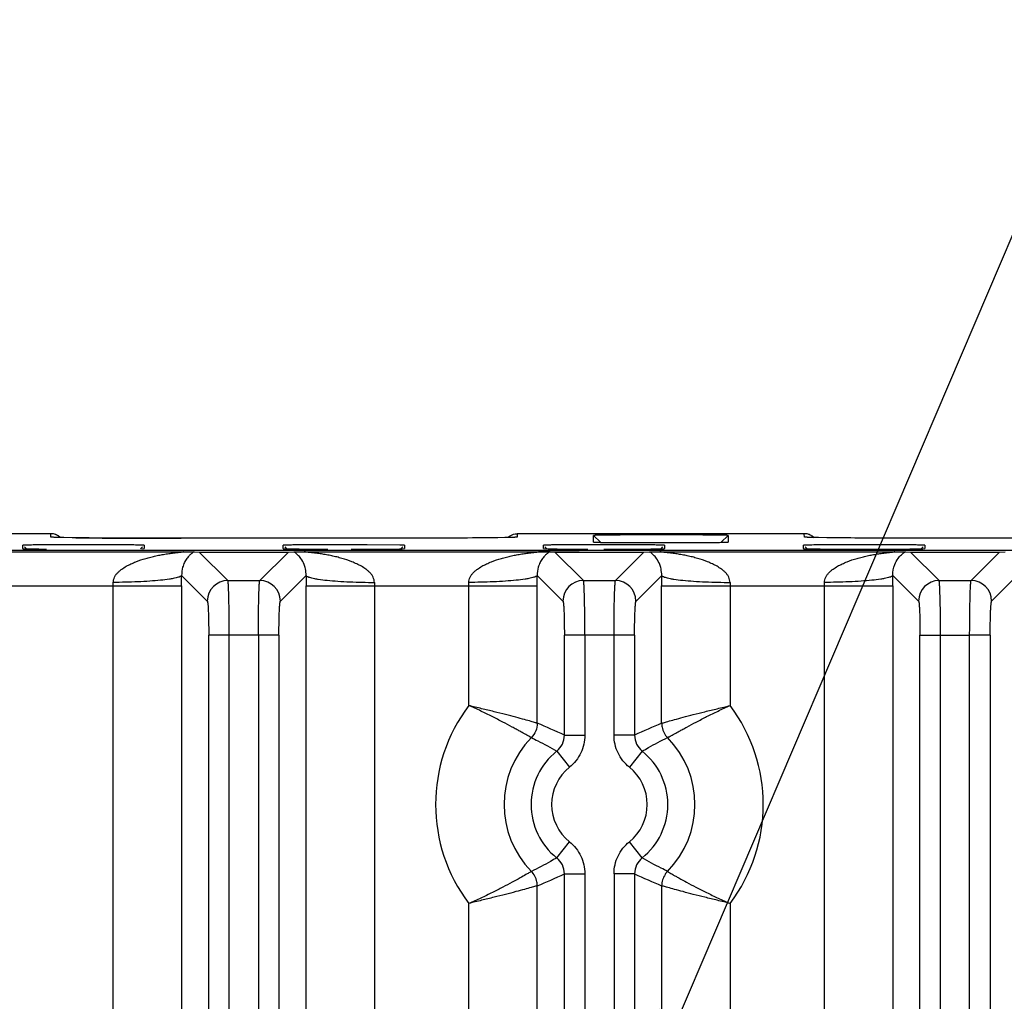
# Model space of a CAD drawing. Header units: inches. Extents: x 0 to 34, y 0 to 22.
# Tile 29 of 57: x 15.9 to 17.3, y 12.1 to 13.5. Entities that reach past the tile are written whole.
import ezdxf

# ---------------------------------------------------------------- set-up
doc = ezdxf.new("R2010")
doc.units = ezdxf.units.IN
doc.header["$LTSCALE"] = 1.87
doc.header["$MEASUREMENT"] = 0
doc.layers.get('0').update_dxf_attribs({"linetype": 'CONTINUOUS'})
doc.layers.add('DETAIL', color=7, linetype='CONTINUOUS')
doc.styles.get("Standard").update_dxf_attribs({"font": 'txt', "width": 0.8})
doc.dimstyles.get("Standard").update_dxf_attribs({"dimtxt": 0.125, "dimasz": 0.18, "dimexe": 0.125, "dimexo": 0.0625, "dimgap": 0.09, "dimtad": 0, "dimtih": 1, "dimtoh": 1, "dimdec": 3, "dimzin": 4, "dimdsep": 46, "dimtxsty": 'STANDARD', "dimblk": '_FILLED', "dimblk1": '_FILLED', "dimblk2": '_FILLED', "dimcen": 0.09, "dimadec": 0, "dimazin": 0, "dimtol": 1, "dimtp": 0.01, "dimtm": 0.01, "dimtfac": 1, "dimtdec": 3, "dimtofl": 0, "dimtmove": 0, "dimatfit": 3, "dimldrblk": '_FILLED', "dimfxl": 1, "dimtolj": 1, "dimtzin": 4, "dimarcsym": 0})

# ---------------------------------------------------------------- blocks, each defined once
blk = doc.blocks.new('_FILLED')
at = {"color": 0, "linetype": 'BYBLOCK'}
blk.add_solid([(0, 0), (-1, 0.1736), (-1, -0.1736)], dxfattribs=at)

msp = doc.modelspace()

# ---------------------------------------------------------------- linework, layer by layer
at = {"color": 7, "linetype": 'CONTINUOUS'}
for p, q in [((15.9199, 12.793), (15.5008, 12.793)), ((15.92, 12.788), (15.9199, 12.793)), ((15.9233, 12.7877), (15.92, 12.788)), ((15.9243, 12.7876), (15.92, 12.788)), ((15.9235, 12.7877), (15.9233, 12.7877)), ((15.9239, 12.7877), (15.9235, 12.7877)), ((15.9318, 12.7874), (15.9243, 12.7876)), ((15.9325, 12.7874), (15.9294, 12.7875)), ((15.9563, 12.787), (15.9318, 12.7874)), ((15.939, 12.7872), (15.9325, 12.7874)), ((15.9508, 12.7871), (15.939, 12.7872)), ((15.9756, 12.7868), (15.9508, 12.7871)), ((16.0253, 12.7865), (15.9756, 12.7868)), ((16.4242, 12.7863), (16.0253, 12.7865)), ((16.431, 12.7863), (16.4108, 12.7863)), ((16.5072, 12.7865), (16.4242, 12.7863)), ((16.5518, 12.7869), (16.5072, 12.7865)), ((16.5724, 12.7871), (16.5518, 12.7869)), ((16.589, 12.7874), (16.5645, 12.787)), ((16.5829, 12.7873), (16.5724, 12.7871)), ((16.5886, 12.7874), (16.5829, 12.7873)), ((16.5922, 12.7875), (16.5886, 12.7874)), ((16.5943, 12.7875), (16.5922, 12.7875)), ((16.5955, 12.7876), (16.5943, 12.7875)), ((16.5964, 12.7876), (16.596, 12.7876)), ((16.5977, 12.7927), (16.6009, 12.793)), ((16.6008, 12.788), (16.5977, 12.7877)), ((16.6008, 12.793), (16.6008, 12.788)), ((17.0199, 12.793), (16.6008, 12.793)), ((16.712, 12.7808), (16.712, 12.7904)), ((16.7222, 12.7804), (16.712, 12.7904)), ((16.712, 12.7808), (16.712, 12.7808)), ((16.8986, 12.7804), (16.9088, 12.7904)), ((16.9027, 12.7805), (16.9088, 12.7808)), ((16.9088, 12.7904), (16.9088, 12.7808)), ((16.9088, 12.7808), (16.9088, 12.7808)), ((17.02, 12.788), (17.0199, 12.793)), ((17.0233, 12.7877), (17.02, 12.788)), ((17.0243, 12.7876), (17.0204, 12.7879)), ((17.0235, 12.7877), (17.0233, 12.7877)), ((17.0318, 12.7874), (17.0243, 12.7876)), ((17.0294, 12.7875), (17.0269, 12.7875)), ((17.0337, 12.7874), (17.0294, 12.7875)), ((17.0563, 12.787), (17.0318, 12.7874)), ((17.0405, 12.7872), (17.0337, 12.7874)), ((17.0527, 12.787), (17.0405, 12.7872)), ((17.0782, 12.7868), (17.0527, 12.787)), ((17.1325, 12.7865), (17.0782, 12.7868)), ((17.5242, 12.7863), (17.1325, 12.7865)), ((17.21, 12.7863), (17.1702, 12.7863)), ((24.5828, 12.7684), (8.8888, 12.7684)), ((15.252, 12.7667), (16.1128, 12.7667)), ((15.8789, 12.7712), (15.8789, 12.7761)), ((15.8789, 12.7712), (15.8789, 12.7712)), ((15.8813, 12.7737), (15.8841, 12.7709)), ((16.0507, 12.7709), (16.0535, 12.7737)), ((16.0528, 12.771), (16.056, 12.7712)), ((16.056, 12.7761), (16.056, 12.7712)), ((16.056, 12.7712), (16.056, 12.7712)), ((16.1128, 12.7667), (16.1284, 12.7665)), ((16.1298, 12.7664), (16.1366, 12.7662)), ((16.1782, 12.7246), (16.1366, 12.7662)), ((16.1366, 12.7662), (16.2666, 12.7662)), ((16.2666, 12.7662), (16.225, 12.7246)), ((16.2589, 12.7712), (16.2589, 12.7761)), ((16.2589, 12.7712), (16.2589, 12.7712)), ((16.2613, 12.7737), (16.2641, 12.7709)), ((16.2666, 12.7662), (16.2748, 12.7665)), ((16.2748, 12.7665), (16.2904, 12.7667)), ((16.2904, 12.7667), (16.632, 12.7667)), ((16.4292, 12.7764), (16.3816, 12.7768)), ((16.401, 12.7706), (16.4291, 12.7709)), ((16.4291, 12.7709), (16.4328, 12.771)), ((16.436, 12.7761), (16.4292, 12.7764)), ((16.4307, 12.7709), (16.4335, 12.7737)), ((16.4328, 12.771), (16.436, 12.7712)), ((16.436, 12.7761), (16.436, 12.7712)), ((16.436, 12.7712), (16.436, 12.7712)), ((16.691, 12.7681), (16.632, 12.7681)), ((16.632, 12.7667), (16.6477, 12.7665)), ((16.6389, 12.7712), (16.6389, 12.7761)), ((16.6389, 12.7712), (16.6389, 12.7712)), ((16.6389, 12.7712), (16.6457, 12.7709)), ((16.6413, 12.7737), (16.6441, 12.7709)), ((16.649, 12.7664), (16.6558, 12.7662)), ((16.6739, 12.7767), (16.6509, 12.7765)), ((16.6975, 12.7246), (16.6558, 12.7662)), ((16.6558, 12.7662), (16.7858, 12.7662)), ((16.692, 12.7684), (16.6908, 12.7681)), ((16.7976, 12.7765), (16.7278, 12.7768)), ((16.7858, 12.7662), (16.7442, 12.7246)), ((16.7858, 12.7662), (16.794, 12.7665)), ((16.794, 12.7665), (16.8097, 12.7667)), ((16.8097, 12.7667), (17.1512, 12.7667)), ((16.8107, 12.7709), (16.8135, 12.7737)), ((16.8128, 12.771), (16.8151, 12.7711)), ((16.8151, 12.7711), (16.816, 12.7712)), ((16.816, 12.7761), (16.816, 12.7712)), ((16.816, 12.7712), (16.816, 12.7712)), ((17.0189, 12.7712), (17.0189, 12.7761)), ((17.0189, 12.7712), (17.0189, 12.7712)), ((17.0213, 12.7737), (17.0241, 12.7709)), ((17.1512, 12.7667), (17.1669, 12.7665)), ((17.1682, 12.7664), (17.1751, 12.7662)), ((17.2167, 12.7246), (17.1751, 12.7662)), ((17.1751, 12.7662), (17.3051, 12.7662)), ((17.1907, 12.7709), (17.1935, 12.7737)), ((17.1928, 12.771), (17.196, 12.7712)), ((17.196, 12.7761), (17.196, 12.7712)), ((17.196, 12.7712), (17.196, 12.7712)), ((17.3051, 12.7662), (17.2634, 12.7246)), ((17.3051, 12.7662), (17.3132, 12.7665)), ((16.1108, 12.7321), (16.1483, 12.6946)), ((16.1782, 12.7246), (16.225, 12.7246)), ((16.2549, 12.6946), (16.2924, 12.7321)), ((16.63, 12.7321), (16.6675, 12.6946)), ((16.6975, 12.7246), (16.7442, 12.7246)), ((16.7742, 12.6946), (16.8117, 12.7321)), ((17.1492, 12.7321), (17.1867, 12.6946)), ((17.2167, 12.7246), (17.2634, 12.7246)), ((17.2934, 12.6946), (17.3309, 12.7321)), ((15.2539, 12.7167), (16.1108, 12.7167)), ((16.0109, 11.9305), (16.0109, 12.7167)), ((16.1108, 12.7167), (16.1108, 12.0301)), ((16.2924, 12.0301), (16.2924, 12.7167)), ((16.2924, 12.7167), (16.63, 12.7167)), ((16.3923, 12.7167), (16.3923, 11.9305)), ((16.5301, 12.5421), (16.5301, 12.7167)), ((16.63, 12.5164), (16.63, 12.7167)), ((16.8116, 12.5163), (16.8116, 12.7167)), ((16.8116, 12.7167), (17.1493, 12.7167)), ((16.9115, 12.7167), (16.9115, 12.5421)), ((17.0494, 11.9305), (17.0494, 12.7167)), ((17.1493, 12.7167), (17.1493, 12.0301)), ((16.1503, 9.4728), (16.1503, 12.6447)), ((16.2229, 12.6447), (16.1503, 12.6447)), ((16.1803, 9.4728), (16.1803, 12.6447)), ((16.2229, 12.6447), (16.2229, 9.4728)), ((16.2529, 12.6447), (16.2229, 12.6447)), ((16.2529, 12.6447), (16.2529, 9.4728)), ((16.6696, 12.4989), (16.6696, 12.6447)), ((16.7421, 12.6447), (16.6696, 12.6447)), ((16.6995, 12.6447), (16.6995, 12.4989)), ((16.7421, 12.4989), (16.7421, 12.6447)), ((16.7721, 12.6447), (16.7421, 12.6447)), ((16.7721, 12.6447), (16.7721, 12.4989)), ((17.1888, 9.4728), (17.1888, 12.6447)), ((17.1888, 12.6447), (17.2613, 12.6447)), ((17.2188, 9.4728), (17.2188, 12.6447)), ((17.2613, 9.4728), (17.2613, 12.6447)), ((17.2913, 12.6447), (17.2613, 12.6447)), ((17.2913, 12.6447), (17.2913, 9.4728)), ((16.6696, 12.4989), (16.6995, 12.4989)), ((16.7721, 12.4989), (16.7421, 12.4989)), ((16.6584, 12.4755), (16.6771, 12.4522)), ((16.7833, 12.4755), (16.7645, 12.4522)), ((16.6584, 12.32), (16.6771, 12.3433)), ((16.7833, 12.32), (16.7645, 12.3433)), ((16.6696, 12.0559), (16.6696, 12.2966)), ((16.6696, 12.2966), (16.6995, 12.2966)), ((16.6995, 12.2966), (16.6995, 12.0559)), ((16.7421, 12.2966), (16.7421, 12.0559)), ((16.7721, 12.2966), (16.7421, 12.2966)), ((16.7721, 12.2966), (16.7721, 12.0559)), ((16.63, 12.0612), (16.63, 12.2792)), ((16.8116, 12.2791), (16.8116, 12.0612)), ((16.5301, 12.0977), (16.5301, 12.2534)), ((16.9115, 12.2534), (16.9115, 12.0977))]:
    msp.add_line(p, q, dxfattribs=at)
for points in [[(15.9261, 12.7876), (15.9249, 12.7876), (15.9244, 12.7876)], [(15.9294, 12.7875), (15.9269, 12.7875), (15.9261, 12.7876)], [(16.5981, 12.7877), (16.5981, 12.7877), (16.5981, 12.7877), (16.598, 12.7877), (16.5978, 12.7877), (16.5975, 12.7877), (16.5972, 12.7877), (16.5969, 12.7876)], [(17.0244, 12.7876), (17.0239, 12.7877), (17.0235, 12.7877)], [(17.0269, 12.7875), (17.0255, 12.7876), (17.0249, 12.7876)]]:
    msp.add_lwpolyline(points, dxfattribs=at)
for centre, radius, start, end in [((15.9199, 12.7733), 0.0197, 46.1045, 89.9389), ((16.0649, 22.7469), 9.9605, 269.37525, 269.81512), ((16.1105, 33.9251), 21.1388, 269.78931, 269.99865), ((16.7961, 19.4435), 6.6635, 269.54219, 269.87788), ((16.8103, 23.6837), 10.9037, 269.85094, 270.2036), ((17.0199, 12.7733), 0.0197, 42.9947, 89.9389), ((16.1395, 13.0044), 0.2382, 267.3274, 267.6485), ((16.2536, 12.7345), 0.0383, 54.6961, 56.482), ((16.3384, 19.6103), 6.8399, 269.62277, 269.88005), ((16.3475, 2.7775), 9.9994, 89.93242, 90.12978), ((16.3502, 21.059), 8.2886, 270.05764, 270.35075), ((16.3493, 3.8628), 8.914, 89.79254, 89.93616), ((16.6627, 13.5892), 0.8185, 268.812, 269.1688), ((16.6588, 13.0044), 0.2382, 267.3274, 267.6485), ((16.6872, 15.2929), 2.5224, 269.1729, 269.6865), ((16.7184, 19.6103), 6.8399, 269.62277, 269.88005), ((16.7266, 3.9489), 8.8279, 89.99239, 90.3421), ((16.7729, 12.7345), 0.0383, 54.6961, 56.482), ((17.1054, 20.9526), 8.1822, 269.63611, 270.09238), ((17.195, 12.7261), 0.0491, 124.8391, 126.1445), ((17.178, 13.0044), 0.2382, 267.3274, 267.6485), ((12.6568, 12.7166), 3.454, 0.001, 0.2574), ((16.1783, 12.6946), 0.03, 90.129, 179.871), ((16.2249, 12.6946), 0.03, 0.1308, 89.8692), ((19.7245, 12.7167), 3.4321, 179.7418, 179.9998), ((13.1762, 12.7166), 3.4538, 0.001, 0.2574), ((16.6975, 12.6946), 0.03, 90.129, 179.871), ((16.7441, 12.6946), 0.03, 0.1308, 89.8692), ((20.2438, 12.7167), 3.4322, 179.7418, 179.9998), ((13.6953, 12.7166), 3.454, 0.001, 0.2574), ((17.2168, 12.6946), 0.03, 90.129, 179.871), ((17.2634, 12.6946), 0.03, 0.1308, 89.8692), ((15.6319, 12.7167), 0.379, 0.001, 0.7798), ((16.7709, 12.7167), 0.3786, 179.2199, 179.9995), ((16.1511, 12.7167), 0.379, 0.001, 0.7798), ((17.2901, 12.7167), 0.3786, 179.2199, 179.9995), ((16.6704, 12.7167), 0.379, 0.001, 0.7798), ((16.7208, 12.3977), 0.2392, 142.8688, 217.128), ((16.7208, 12.3977), 0.2392, 322.8724, 37.1281), ((16.3446, 11.816), 0.7563, 64.5489, 67.8238), ((17.086, 11.8412), 0.7287, 112.1141, 115.5129), ((16.7208, 12.3977), 0.1393, 135.5173, 224.4784), ((16.6397, 12.4989), 0.0299, 308.7065, 0.0694), ((16.802, 12.4989), 0.0299, 179.9375, 231.2942), ((16.7208, 12.3977), 0.1393, 315.5173, 44.4783), ((16.7208, 12.3977), 0.0998, 128.7653, 231.2331), ((16.7208, 12.3977), 0.0998, 308.7649, 51.2313), ((16.7208, 12.3977), 0.0698, 128.7651, 231.2349), ((16.7208, 12.3977), 0.0698, 308.7651, 51.2349), ((16.6397, 12.2966), 0.0299, 359.9375, 51.2934), ((16.802, 12.2966), 0.0299, 128.7073, 180.0695), ((16.3596, 12.9455), 0.7192, 292.0915, 295.5355), ((17.0935, 12.9714), 0.7474, 244.5292, 247.8429)]:
    msp.add_arc(centre, radius, start, end, dxfattribs=at)
for points in [[(15.9301, 12.7902), (15.928, 12.7914), (15.9257, 12.7923), (15.9233, 12.7927)], [(17.0301, 12.7902), (17.028, 12.7914), (17.0257, 12.7923), (17.0233, 12.7927)], [(16.63, 12.5164), (16.63, 12.5088), (16.6267, 12.5008), (16.6214, 12.4954)]]:
    msp.add_open_spline(points, degree=3, dxfattribs=at)
for points, knots in [([(16.5645, 12.787), (16.545, 12.7868), (16.5005, 12.7865), (16.456, 12.7863), (16.431, 12.7863)], [0, 0, 0, 0, 0.438491, 1, 1, 1, 1]), ([(16.587, 12.7874), (16.5878, 12.7881), (16.5909, 12.7906), (16.5947, 12.7922), (16.5977, 12.7927)], [0, 0, 0, 0, 0.254941, 1, 1, 1, 1]), ([(16.6008, 12.788), (16.6008, 12.7879), (16.6007, 12.7879), (16.6005, 12.7879), (16.6003, 12.7879), (16.5998, 12.7878), (16.5989, 12.7877), (16.5976, 12.7877), (16.596, 12.7876), (16.594, 12.7875), (16.5916, 12.7875), (16.5899, 12.7874), (16.589, 12.7874)], [0, 0, 0, 0, 0.007099, 0.021154, 0.042442, 0.071054, 0.150452, 0.259678, 0.399004, 0.568686, 0.768975, 1, 1, 1, 1]), ([(16.7827, 12.7912), (16.7777, 12.7912), (16.7683, 12.7912), (16.7548, 12.7911), (16.7443, 12.791), (16.7368, 12.791), (16.7318, 12.7909), (16.7273, 12.7909), (16.7234, 12.7908), (16.72, 12.7907), (16.7176, 12.7907), (16.7159, 12.7906), (16.7149, 12.7906), (16.714, 12.7906), (16.7133, 12.7905), (16.7128, 12.7905), (16.7124, 12.7905), (16.7122, 12.7904), (16.7121, 12.7904), (16.7121, 12.7904), (16.712, 12.7904), (16.712, 12.7904)], [0, 0, 0, 0, 0.208581, 0.401655, 0.574306, 0.651575, 0.72208, 0.785395, 0.841154, 0.888987, 0.928531, 0.945103, 0.95952, 0.971764, 0.981822, 0.989678, 0.995321, 0.997309, 0.998742, 0.999626, 1, 1, 1, 1]), ([(16.712, 12.7808), (16.712, 12.7808), (16.7121, 12.7807), (16.7122, 12.7807), (16.7124, 12.7807), (16.7128, 12.7807), (16.7134, 12.7806), (16.7143, 12.7806), (16.7154, 12.7805), (16.7168, 12.7805), (16.7184, 12.7805), (16.7211, 12.7804), (16.7249, 12.7803), (16.7302, 12.7803), (16.7363, 12.7802), (16.7406, 12.7802), (16.7428, 12.7801)], [0, 0, 0, 0, 0.001899, 0.005754, 0.011604, 0.019451, 0.041114, 0.070689, 0.108111, 0.153311, 0.206222, 0.266733, 0.409769, 0.58079, 0.778151, 1, 1, 1, 1]), ([(16.9088, 12.7904), (16.9088, 12.7904), (16.9087, 12.7904), (16.9086, 12.7904), (16.9084, 12.7905), (16.9081, 12.7905), (16.9077, 12.7905), (16.9071, 12.7906), (16.906, 12.7906), (16.9046, 12.7906), (16.9028, 12.7907), (16.9007, 12.7907), (16.8983, 12.7908), (16.8956, 12.7908), (16.8914, 12.7909), (16.8856, 12.7909), (16.8778, 12.791), (16.8691, 12.7911), (16.8596, 12.7911), (16.8495, 12.7912), (16.8388, 12.7912), (16.824, 12.7912), (16.8052, 12.7913), (16.7901, 12.7912), (16.7827, 12.7912)], [0, 0, 0, 0, 0.000387, 0.001399, 0.003062, 0.005374, 0.008335, 0.011941, 0.021078, 0.032759, 0.046955, 0.063633, 0.082726, 0.104158, 0.127851, 0.181717, 0.243663, 0.312812, 0.388229, 0.468943, 0.553839, 0.641766, 0.822014, 1, 1, 1, 1]), ([(16.849, 12.78), (16.8599, 12.78), (16.8749, 12.7801), (16.8928, 12.7803), (16.8998, 12.7804), (16.9027, 12.7805)], [0, 0, 0, 0, 0.608665, 0.836442, 1, 1, 1, 1]), ([(17.1702, 12.7863), (17.1489, 12.7864), (17.111, 12.7865), (17.073, 12.7868), (17.0563, 12.787)], [0, 0, 0, 0, 0.560262, 1, 1, 1, 1]), ([(16.056, 12.7761), (16.056, 12.7761), (16.0559, 12.7761), (16.0559, 12.7761), (16.0557, 12.7761), (16.0554, 12.7762), (16.0549, 12.7762), (16.0542, 12.7762), (16.0532, 12.7763), (16.0521, 12.7763), (16.0507, 12.7763), (16.0485, 12.7764), (16.0453, 12.7764), (16.0408, 12.7765), (16.0357, 12.7766), (16.0298, 12.7766), (16.0234, 12.7767), (16.0165, 12.7767), (16.009, 12.7768), (15.9984, 12.7768), (15.9845, 12.7768), (15.9674, 12.7769), (15.9504, 12.7768), (15.9365, 12.7768), (15.9258, 12.7768), (15.9184, 12.7767), (15.9114, 12.7767), (15.905, 12.7766), (15.8992, 12.7766), (15.894, 12.7765), (15.8896, 12.7764), (15.8863, 12.7764), (15.8841, 12.7763), (15.8828, 12.7763), (15.8816, 12.7763), (15.8807, 12.7762), (15.8799, 12.7762), (15.8794, 12.7762), (15.8791, 12.7761), (15.879, 12.7761), (15.8789, 12.7761), (15.8789, 12.7761), (15.8789, 12.7761)], [0, 0, 0, 0, 0.000186, 0.000655, 0.001421, 0.002486, 0.005508, 0.009713, 0.01509, 0.021629, 0.029317, 0.038142, 0.059135, 0.084371, 0.113586, 0.146514, 0.182868, 0.222276, 0.264343, 0.308675, 0.402456, 0.499974, 0.597493, 0.691275, 0.73561, 0.777683, 0.817097, 0.853456, 0.88639, 0.915612, 0.940855, 0.961852, 0.970679, 0.978368, 0.984907, 0.990285, 0.994491, 0.997514, 0.998579, 0.999345, 0.999814, 1, 1, 1, 1]), ([(15.8789, 12.7712), (15.8789, 12.7711), (15.879, 12.7711), (15.8791, 12.7711), (15.8793, 12.7711), (15.8797, 12.7711), (15.8804, 12.771), (15.8814, 12.771), (15.8827, 12.7709), (15.8843, 12.7709), (15.8861, 12.7709), (15.8891, 12.7708), (15.8934, 12.7707), (15.8993, 12.7707), (15.9061, 12.7706), (15.9109, 12.7706), (15.9134, 12.7706)], [0, 0, 0, 0, 0.001838, 0.005682, 0.011561, 0.019473, 0.041361, 0.071264, 0.109093, 0.154755, 0.208158, 0.269161, 0.41298, 0.584152, 0.780601, 1, 1, 1, 1]), ([(16.0109, 12.7218), (16.011, 12.7232), (16.0114, 12.7259), (16.0127, 12.7297), (16.0147, 12.7332), (16.0174, 12.7361), (16.0203, 12.7388), (16.0243, 12.742), (16.0298, 12.7455), (16.0367, 12.749), (16.0462, 12.753), (16.0559, 12.7563), (16.0658, 12.7589), (16.0732, 12.7607), (16.0807, 12.7622), (16.0882, 12.7634), (16.0944, 12.7643), (16.0988, 12.7649), (16.1012, 12.7652), (16.1031, 12.7654), (16.1049, 12.7656), (16.1067, 12.7658), (16.1084, 12.766), (16.1101, 12.7662), (16.1114, 12.7663), (16.1123, 12.7664), (16.1128, 12.7665), (16.1131, 12.7665), (16.1133, 12.7665), (16.1135, 12.7666), (16.1136, 12.7666), (16.1136, 12.7666), (16.1136, 12.7666), (16.1136, 12.7666), (16.1136, 12.7666), (16.1135, 12.7666), (16.1134, 12.7667), (16.1132, 12.7667), (16.113, 12.7667), (16.1128, 12.7667)], [0, 0, 0, 0, 0.03416, 0.067943, 0.101122, 0.134216, 0.167172, 0.199792, 0.26468, 0.329425, 0.393962, 0.522631, 0.586801, 0.65083, 0.714682, 0.778281, 0.841453, 0.872763, 0.888312, 0.90375, 0.919054, 0.934144, 0.949034, 0.963235, 0.97657, 0.982902, 0.985736, 0.988218, 0.99025, 0.991737, 0.992247, 0.99259, 0.992767, 0.992894, 0.993187, 0.993674, 0.994347, 0.995192, 1, 1, 1, 1]), ([(16.1284, 12.7665), (16.1274, 12.7658), (16.1252, 12.7641), (16.1218, 12.761), (16.118, 12.7566), (16.1159, 12.753), (16.1149, 12.751)], [0, 0, 0, 0, 0.174426, 0.397014, 0.670638, 1, 1, 1, 1]), ([(16.3248, 12.7768), (16.3203, 12.7768), (16.3115, 12.7768), (16.2989, 12.7767), (16.2891, 12.7767), (16.2821, 12.7766), (16.2774, 12.7766), (16.2733, 12.7765), (16.2696, 12.7764), (16.2664, 12.7764), (16.2641, 12.7763), (16.2626, 12.7763), (16.2616, 12.7763), (16.2608, 12.7762), (16.2601, 12.7762), (16.2596, 12.7762), (16.2592, 12.7761), (16.259, 12.7761), (16.2589, 12.7761), (16.2589, 12.7761), (16.2589, 12.7761)], [0, 0, 0, 0, 0.207399, 0.399981, 0.572702, 0.65007, 0.720742, 0.784297, 0.840316, 0.888379, 0.928095, 0.94475, 0.959247, 0.971566, 0.981691, 0.989604, 0.99529, 0.998737, 0.999627, 1, 1, 1, 1]), ([(16.2589, 12.7712), (16.2589, 12.7711), (16.259, 12.7711), (16.2591, 12.7711), (16.2593, 12.7711), (16.2597, 12.7711), (16.2604, 12.771), (16.2614, 12.771), (16.2627, 12.7709), (16.2643, 12.7709), (16.2661, 12.7709), (16.2691, 12.7708), (16.2734, 12.7707), (16.2793, 12.7707), (16.2861, 12.7706), (16.2909, 12.7706), (16.2934, 12.7706)], [0, 0, 0, 0, 0.001838, 0.005682, 0.011561, 0.019473, 0.041361, 0.071264, 0.109093, 0.154755, 0.208158, 0.269161, 0.41298, 0.584152, 0.780601, 1, 1, 1, 1]), ([(16.2924, 12.7321), (16.2925, 12.7354), (16.2919, 12.7409), (16.2894, 12.7492), (16.2857, 12.7562), (16.2807, 12.7619), (16.2773, 12.7647), (16.2758, 12.7658)], [0, 0, 0, 0, 0.252533, 0.419891, 0.665829, 0.853197, 1, 1, 1, 1]), ([(16.3923, 12.7218), (16.3922, 12.7232), (16.3918, 12.7259), (16.3905, 12.7297), (16.3884, 12.7332), (16.3858, 12.7362), (16.3829, 12.7388), (16.3798, 12.7412), (16.3766, 12.7434), (16.3722, 12.7461), (16.3664, 12.749), (16.3569, 12.753), (16.3472, 12.7563), (16.3373, 12.759), (16.3299, 12.7608), (16.3224, 12.7622), (16.3161, 12.7633), (16.3111, 12.764), (16.3073, 12.7645), (16.3042, 12.7649), (16.3017, 12.7651), (16.2998, 12.7654), (16.298, 12.7656), (16.2962, 12.7657), (16.2944, 12.7659), (16.293, 12.7661), (16.292, 12.7662), (16.2913, 12.7663), (16.2909, 12.7664), (16.2905, 12.7664), (16.2902, 12.7664), (16.29, 12.7665), (16.2898, 12.7665), (16.2897, 12.7665), (16.2896, 12.7666), (16.2897, 12.7666), (16.2898, 12.7666), (16.29, 12.7667), (16.2902, 12.7667), (16.2903, 12.7667), (16.2904, 12.7667)], [0, 0, 0, 0, 0.034184, 0.068107, 0.101417, 0.134501, 0.167554, 0.200324, 0.232873, 0.265324, 0.330141, 0.394815, 0.52358, 0.587655, 0.651607, 0.715525, 0.779474, 0.811471, 0.843427, 0.875207, 0.890974, 0.906611, 0.922067, 0.937273, 0.952095, 0.966209, 0.972861, 0.979138, 0.982111, 0.984926, 0.987478, 0.989653, 0.991342, 0.992435, 0.992864, 0.99329, 0.994287, 0.995796, 0.997731, 1, 1, 1, 1]), ([(16.5301, 12.7218), (16.5302, 12.7232), (16.5306, 12.7259), (16.5319, 12.7297), (16.534, 12.7332), (16.5366, 12.7361), (16.5395, 12.7388), (16.5436, 12.742), (16.549, 12.7455), (16.5559, 12.749), (16.5654, 12.753), (16.5751, 12.7563), (16.585, 12.7589), (16.5925, 12.7607), (16.5999, 12.7622), (16.6074, 12.7634), (16.6136, 12.7643), (16.618, 12.7649), (16.6205, 12.7652), (16.6223, 12.7654), (16.6241, 12.7656), (16.6259, 12.7658), (16.6276, 12.766), (16.6293, 12.7662), (16.6307, 12.7663), (16.6316, 12.7664), (16.632, 12.7665), (16.6323, 12.7665), (16.6325, 12.7665), (16.6327, 12.7666), (16.6328, 12.7666), (16.6328, 12.7666), (16.6329, 12.7666), (16.6328, 12.7666), (16.6328, 12.7666), (16.6327, 12.7666), (16.6327, 12.7667), (16.6324, 12.7667), (16.6322, 12.7667), (16.632, 12.7667)], [0, 0, 0, 0, 0.03416, 0.067943, 0.101122, 0.134216, 0.167172, 0.199792, 0.26468, 0.329425, 0.393962, 0.522631, 0.586801, 0.65083, 0.714682, 0.778281, 0.841453, 0.872763, 0.888312, 0.90375, 0.919054, 0.934144, 0.949034, 0.963235, 0.97657, 0.982902, 0.985736, 0.988218, 0.99025, 0.991737, 0.992247, 0.99259, 0.992767, 0.992894, 0.993187, 0.993674, 0.994347, 0.995192, 1, 1, 1, 1]), ([(16.6477, 12.7665), (16.6467, 12.7658), (16.6445, 12.7641), (16.641, 12.761), (16.6373, 12.7566), (16.6351, 12.753), (16.6341, 12.751)], [0, 0, 0, 0, 0.174426, 0.397014, 0.670638, 1, 1, 1, 1]), ([(16.6509, 12.7765), (16.65, 12.7765), (16.6483, 12.7764), (16.6459, 12.7764), (16.6438, 12.7763), (16.6421, 12.7763), (16.6409, 12.7762), (16.6401, 12.7762), (16.6397, 12.7762), (16.6394, 12.7762), (16.6391, 12.7761), (16.639, 12.7761), (16.6389, 12.7761), (16.6389, 12.7761)], [0, 0, 0, 0, 0.230042, 0.431423, 0.603087, 0.744498, 0.855247, 0.898996, 0.93493, 0.963004, 0.983178, 0.995441, 1, 1, 1, 1]), ([(16.7271, 12.7704), (16.7366, 12.7704), (16.7545, 12.7704), (16.7791, 12.7705), (16.7965, 12.7707), (16.8071, 12.7708), (16.8112, 12.7709), (16.8128, 12.771)], [0, 0, 0, 0, 0.331609, 0.628548, 0.859475, 0.942272, 1, 1, 1, 1]), ([(16.8117, 12.7321), (16.8117, 12.7354), (16.8112, 12.7409), (16.8086, 12.7492), (16.8049, 12.7562), (16.7999, 12.7619), (16.7965, 12.7647), (16.795, 12.7658)], [0, 0, 0, 0, 0.252533, 0.419891, 0.665829, 0.853197, 1, 1, 1, 1]), ([(16.816, 12.7761), (16.816, 12.7761), (16.8159, 12.7761), (16.8159, 12.7761), (16.8156, 12.7761), (16.8153, 12.7762), (16.8147, 12.7762), (16.8141, 12.7762), (16.8133, 12.7763), (16.8123, 12.7763), (16.8107, 12.7763), (16.8084, 12.7764), (16.8053, 12.7764), (16.8016, 12.7765), (16.799, 12.7765), (16.7976, 12.7765)], [0, 0, 0, 0, 0.001337, 0.004523, 0.016868, 0.037229, 0.065567, 0.101826, 0.145945, 0.197859, 0.257505, 0.399731, 0.571839, 0.772425, 1, 1, 1, 1]), ([(16.9116, 12.7218), (16.9115, 12.7232), (16.911, 12.7259), (16.9097, 12.7297), (16.9076, 12.7332), (16.905, 12.7362), (16.9021, 12.7388), (16.899, 12.7412), (16.8958, 12.7434), (16.8914, 12.7461), (16.8857, 12.749), (16.8762, 12.753), (16.8664, 12.7563), (16.8566, 12.759), (16.8491, 12.7608), (16.8416, 12.7622), (16.8354, 12.7633), (16.8303, 12.764), (16.8265, 12.7645), (16.8234, 12.7649), (16.8209, 12.7651), (16.819, 12.7654), (16.8172, 12.7656), (16.8154, 12.7657), (16.8137, 12.7659), (16.8123, 12.7661), (16.8112, 12.7662), (16.8106, 12.7663), (16.8101, 12.7664), (16.8098, 12.7664), (16.8095, 12.7664), (16.8092, 12.7665), (16.809, 12.7665), (16.8089, 12.7665), (16.8088, 12.7666), (16.8089, 12.7666), (16.809, 12.7666), (16.8092, 12.7667), (16.8094, 12.7667), (16.8096, 12.7667), (16.8097, 12.7667)], [0, 0, 0, 0, 0.034184, 0.068107, 0.101417, 0.134501, 0.167554, 0.200324, 0.232873, 0.265324, 0.330141, 0.394815, 0.52358, 0.587655, 0.651607, 0.715525, 0.779474, 0.811471, 0.843427, 0.875207, 0.890974, 0.906611, 0.922067, 0.937273, 0.952095, 0.966209, 0.972861, 0.979138, 0.982111, 0.984926, 0.987478, 0.989653, 0.991342, 0.992435, 0.992864, 0.99329, 0.994287, 0.995796, 0.997731, 1, 1, 1, 1]), ([(17.1193, 12.7768), (17.113, 12.7768), (17.1005, 12.7769), (17.0851, 12.7768), (17.0732, 12.7768), (17.0647, 12.7768), (17.0568, 12.7767), (17.0494, 12.7767), (17.0426, 12.7766), (17.0366, 12.7765), (17.0321, 12.7765), (17.0289, 12.7764), (17.0269, 12.7764), (17.025, 12.7764), (17.0234, 12.7763), (17.0221, 12.7763), (17.021, 12.7762), (17.0202, 12.7762), (17.0197, 12.7762), (17.0194, 12.7762), (17.0192, 12.7761), (17.019, 12.7761), (17.0189, 12.7761), (17.0189, 12.7761), (17.0189, 12.7761)], [0, 0, 0, 0, 0.187501, 0.371873, 0.460251, 0.544721, 0.624369, 0.6983, 0.765624, 0.825578, 0.877547, 0.900349, 0.920929, 0.939212, 0.955146, 0.968703, 0.979856, 0.988582, 0.992026, 0.994854, 0.997064, 0.998652, 0.999623, 1, 1, 1, 1]), ([(17.0189, 12.7712), (17.0189, 12.7711), (17.019, 12.7711), (17.0191, 12.7711), (17.0193, 12.7711), (17.0197, 12.7711), (17.0204, 12.771), (17.0214, 12.771), (17.0227, 12.7709), (17.0243, 12.7709), (17.0261, 12.7709), (17.0291, 12.7708), (17.0334, 12.7707), (17.0393, 12.7707), (17.0461, 12.7706), (17.0509, 12.7706), (17.0534, 12.7706)], [0, 0, 0, 0, 0.001838, 0.005682, 0.011561, 0.019473, 0.041361, 0.071264, 0.109093, 0.154755, 0.208158, 0.269161, 0.41298, 0.584152, 0.780601, 1, 1, 1, 1]), ([(17.0493, 12.7218), (17.0494, 12.7232), (17.0499, 12.7259), (17.0511, 12.7297), (17.0532, 12.7332), (17.0558, 12.7361), (17.0587, 12.7388), (17.0628, 12.742), (17.0683, 12.7455), (17.0752, 12.749), (17.0846, 12.753), (17.0944, 12.7563), (17.1042, 12.7589), (17.1117, 12.7607), (17.1192, 12.7622), (17.1266, 12.7634), (17.1329, 12.7643), (17.1372, 12.7649), (17.1397, 12.7652), (17.1415, 12.7654), (17.1433, 12.7656), (17.1451, 12.7658), (17.1469, 12.766), (17.1485, 12.7662), (17.1499, 12.7663), (17.1508, 12.7664), (17.1512, 12.7665), (17.1515, 12.7665), (17.1518, 12.7665), (17.1519, 12.7666), (17.152, 12.7666), (17.1521, 12.7666), (17.1521, 12.7666), (17.1521, 12.7666), (17.152, 12.7666), (17.152, 12.7666), (17.1519, 12.7667), (17.1516, 12.7667), (17.1514, 12.7667), (17.1512, 12.7667)], [0, 0, 0, 0, 0.03416, 0.067943, 0.101122, 0.134216, 0.167172, 0.199792, 0.26468, 0.329425, 0.393962, 0.522631, 0.586801, 0.65083, 0.714682, 0.778281, 0.841453, 0.872763, 0.888312, 0.90375, 0.919054, 0.934144, 0.949034, 0.963235, 0.97657, 0.982902, 0.985736, 0.988218, 0.99025, 0.991737, 0.992247, 0.99259, 0.992767, 0.992894, 0.993187, 0.993674, 0.994347, 0.995192, 1, 1, 1, 1]), ([(17.1186, 12.7704), (17.1269, 12.7704), (17.1425, 12.7704), (17.1638, 12.7706), (17.1802, 12.7707), (17.1893, 12.7709), (17.1928, 12.771)], [0, 0, 0, 0, 0.336553, 0.631311, 0.858951, 1, 1, 1, 1]), ([(17.196, 12.7761), (17.196, 12.7761), (17.1959, 12.7761), (17.1959, 12.7761), (17.1958, 12.7761), (17.1955, 12.7762), (17.1951, 12.7762), (17.1945, 12.7762), (17.1937, 12.7763), (17.1927, 12.7763), (17.1916, 12.7763), (17.1897, 12.7764), (17.187, 12.7764), (17.1832, 12.7765), (17.1789, 12.7765), (17.1739, 12.7766), (17.1684, 12.7766), (17.1625, 12.7767), (17.156, 12.7767), (17.1468, 12.7768), (17.1345, 12.7768), (17.1244, 12.7768), (17.1193, 12.7768)], [0, 0, 0, 0, 0.000371, 0.001282, 0.002765, 0.004825, 0.010671, 0.018807, 0.029214, 0.041873, 0.056763, 0.073864, 0.114608, 0.163764, 0.220867, 0.285447, 0.357034, 0.435088, 0.518927, 0.607856, 0.798178, 1, 1, 1, 1]), ([(17.1492, 12.7321), (17.1491, 12.7375), (17.1507, 12.7463), (17.156, 12.7562), (17.1611, 12.762), (17.1645, 12.7647), (17.166, 12.7658)], [0, 0, 0, 0, 0.416762, 0.66561, 0.857323, 1, 1, 1, 1]), ([(16.1149, 12.751), (16.1138, 12.7487), (16.1115, 12.7426), (16.1107, 12.7361), (16.1108, 12.7321)], [0, 0, 0, 0, 0.387428, 1, 1, 1, 1]), ([(16.6341, 12.751), (16.633, 12.7487), (16.6307, 12.7426), (16.6299, 12.7361), (16.63, 12.7321)], [0, 0, 0, 0, 0.387428, 1, 1, 1, 1]), ([(16.1108, 12.7321), (16.1106, 12.7318), (16.1099, 12.731), (16.1082, 12.7301), (16.1057, 12.7292), (16.1023, 12.7283), (16.0979, 12.7274), (16.0904, 12.7262), (16.0791, 12.7248), (16.0637, 12.7236), (16.0466, 12.7226), (16.0288, 12.722), (16.0168, 12.7219), (16.0109, 12.7218)], [0, 0, 0, 0, 0.011762, 0.03001, 0.056096, 0.090796, 0.134543, 0.187011, 0.315926, 0.471979, 0.645086, 0.824318, 1, 1, 1, 1]), ([(16.1803, 12.6447), (16.1803, 12.6497), (16.1803, 12.6597), (16.1802, 12.6741), (16.18, 12.6875), (16.1798, 12.6978), (16.1796, 12.7051), (16.1794, 12.7098), (16.1792, 12.7139), (16.1791, 12.7173), (16.1789, 12.7201), (16.1787, 12.7221), (16.1786, 12.7232), (16.1785, 12.7239), (16.1784, 12.7243), (16.1783, 12.7245), (16.1782, 12.7246)], [0, 0, 0, 0, 0.189386, 0.372619, 0.542007, 0.69158, 0.757235, 0.816039, 0.867479, 0.911045, 0.946281, 0.972942, 0.983004, 0.990863, 0.996515, 1, 1, 1, 1]), ([(16.2229, 12.6447), (16.2229, 12.6498), (16.2229, 12.6597), (16.223, 12.6741), (16.2232, 12.6875), (16.2234, 12.6978), (16.2236, 12.7051), (16.2238, 12.7098), (16.224, 12.7139), (16.2241, 12.7173), (16.2243, 12.7201), (16.2245, 12.7221), (16.2246, 12.7232), (16.2247, 12.7239), (16.2248, 12.7243), (16.2249, 12.7245), (16.225, 12.7246)], [0, 0, 0, 0, 0.189392, 0.372628, 0.542017, 0.691588, 0.757242, 0.816044, 0.867482, 0.911047, 0.946281, 0.972942, 0.983003, 0.990862, 0.996515, 1, 1, 1, 1]), ([(16.2924, 12.7321), (16.2926, 12.7318), (16.2934, 12.731), (16.295, 12.7301), (16.2975, 12.7292), (16.3009, 12.7283), (16.3053, 12.7274), (16.3128, 12.7262), (16.3241, 12.7248), (16.3395, 12.7236), (16.3566, 12.7226), (16.3744, 12.722), (16.3864, 12.7219), (16.3923, 12.7218)], [0, 0, 0, 0, 0.011761, 0.030008, 0.056091, 0.09079, 0.134535, 0.187002, 0.315915, 0.47197, 0.64508, 0.824315, 1, 1, 1, 1]), ([(16.63, 12.7321), (16.6298, 12.7318), (16.6291, 12.731), (16.6274, 12.7301), (16.6249, 12.7292), (16.6215, 12.7283), (16.6172, 12.7274), (16.6097, 12.7262), (16.5983, 12.7248), (16.5829, 12.7236), (16.5658, 12.7226), (16.548, 12.722), (16.536, 12.7219), (16.5301, 12.7218)], [0, 0, 0, 0, 0.011762, 0.03001, 0.056096, 0.090796, 0.134543, 0.187011, 0.315926, 0.471979, 0.645086, 0.824318, 1, 1, 1, 1]), ([(16.6995, 12.6447), (16.6995, 12.6498), (16.6995, 12.6597), (16.6994, 12.6741), (16.6992, 12.6875), (16.699, 12.6978), (16.6988, 12.7051), (16.6986, 12.7098), (16.6985, 12.7139), (16.6983, 12.7173), (16.6981, 12.7201), (16.6979, 12.7221), (16.6978, 12.7232), (16.6977, 12.7239), (16.6976, 12.7243), (16.6975, 12.7245), (16.6975, 12.7246)], [0, 0, 0, 0, 0.189395, 0.37263, 0.542018, 0.691589, 0.757242, 0.816044, 0.867483, 0.911048, 0.946282, 0.972943, 0.983004, 0.990863, 0.996515, 1, 1, 1, 1]), ([(16.7421, 12.6447), (16.7421, 12.6498), (16.7421, 12.6597), (16.7422, 12.6741), (16.7424, 12.6875), (16.7426, 12.6978), (16.7429, 12.7051), (16.743, 12.7098), (16.7432, 12.7139), (16.7434, 12.7173), (16.7436, 12.7201), (16.7437, 12.7221), (16.7439, 12.7232), (16.744, 12.7239), (16.7441, 12.7243), (16.7441, 12.7245), (16.7442, 12.7246)], [0, 0, 0, 0, 0.189392, 0.372628, 0.542017, 0.691588, 0.757242, 0.816044, 0.867482, 0.911047, 0.946281, 0.972942, 0.983003, 0.990862, 0.996515, 1, 1, 1, 1]), ([(16.8117, 12.7321), (16.8118, 12.7318), (16.8126, 12.731), (16.8143, 12.7301), (16.8168, 12.7292), (16.8202, 12.7283), (16.8245, 12.7274), (16.832, 12.7262), (16.8433, 12.7248), (16.8587, 12.7236), (16.8758, 12.7226), (16.8937, 12.722), (16.9056, 12.7219), (16.9116, 12.7218)], [0, 0, 0, 0, 0.011761, 0.030008, 0.056091, 0.09079, 0.134535, 0.187002, 0.315915, 0.47197, 0.64508, 0.824315, 1, 1, 1, 1]), ([(17.1492, 12.7321), (17.1491, 12.7318), (17.1483, 12.731), (17.1466, 12.7301), (17.1441, 12.7292), (17.1407, 12.7283), (17.1364, 12.7274), (17.1289, 12.7262), (17.1176, 12.7248), (17.1022, 12.7236), (17.085, 12.7226), (17.0672, 12.722), (17.0553, 12.7219), (17.0493, 12.7218)], [0, 0, 0, 0, 0.011762, 0.03001, 0.056096, 0.090796, 0.134543, 0.187011, 0.315926, 0.471979, 0.645086, 0.824318, 1, 1, 1, 1]), ([(17.2188, 12.6447), (17.2188, 12.6497), (17.2187, 12.6597), (17.2186, 12.6741), (17.2185, 12.6875), (17.2182, 12.6978), (17.218, 12.7051), (17.2179, 12.7098), (17.2177, 12.7139), (17.2175, 12.7173), (17.2173, 12.7201), (17.2172, 12.7221), (17.217, 12.7232), (17.2169, 12.7239), (17.2168, 12.7243), (17.2167, 12.7245), (17.2167, 12.7246)], [0, 0, 0, 0, 0.189386, 0.372619, 0.542007, 0.69158, 0.757235, 0.816039, 0.867479, 0.911045, 0.946281, 0.972942, 0.983004, 0.990863, 0.996515, 1, 1, 1, 1]), ([(17.2613, 12.6447), (17.2613, 12.6498), (17.2614, 12.6597), (17.2615, 12.6741), (17.2617, 12.6875), (17.2619, 12.6978), (17.2621, 12.7051), (17.2623, 12.7098), (17.2624, 12.7139), (17.2626, 12.7173), (17.2628, 12.7201), (17.263, 12.7221), (17.2631, 12.7232), (17.2632, 12.7239), (17.2633, 12.7243), (17.2634, 12.7245), (17.2634, 12.7246)], [0, 0, 0, 0, 0.189392, 0.372628, 0.542017, 0.691588, 0.757242, 0.816044, 0.867482, 0.911047, 0.946281, 0.972942, 0.983003, 0.990862, 0.996515, 1, 1, 1, 1]), ([(16.1483, 12.6946), (16.1484, 12.6945), (16.1485, 12.694), (16.1487, 12.6931), (16.1489, 12.6918), (16.1491, 12.6901), (16.1493, 12.6879), (16.1495, 12.6843), (16.1498, 12.6789), (16.15, 12.6715), (16.1502, 12.6631), (16.1503, 12.6541), (16.1503, 12.6478), (16.1503, 12.6447)], [0, 0, 0, 0, 0.010557, 0.028741, 0.055028, 0.089746, 0.133049, 0.184475, 0.30915, 0.458644, 0.627775, 0.810813, 1, 1, 1, 1]), ([(16.2529, 12.6447), (16.2529, 12.6478), (16.2529, 12.6541), (16.253, 12.6631), (16.2532, 12.6715), (16.2534, 12.6789), (16.2537, 12.6843), (16.2539, 12.6879), (16.2541, 12.6901), (16.2543, 12.6918), (16.2545, 12.6931), (16.2547, 12.694), (16.2548, 12.6945), (16.2549, 12.6946)], [0, 0, 0, 0, 0.189178, 0.372205, 0.541332, 0.690826, 0.815498, 0.866923, 0.910227, 0.944949, 0.971242, 0.989434, 1, 1, 1, 1]), ([(16.6675, 12.6946), (16.6676, 12.6945), (16.6677, 12.694), (16.6679, 12.6931), (16.6681, 12.6918), (16.6683, 12.6901), (16.6685, 12.6879), (16.6687, 12.6843), (16.669, 12.6789), (16.6693, 12.6715), (16.6694, 12.6631), (16.6695, 12.6541), (16.6696, 12.6478), (16.6696, 12.6447)], [0, 0, 0, 0, 0.010557, 0.028742, 0.05503, 0.089748, 0.133051, 0.184477, 0.309152, 0.458646, 0.627776, 0.810813, 1, 1, 1, 1]), ([(16.7721, 12.6447), (16.7721, 12.6478), (16.7721, 12.6541), (16.7722, 12.6631), (16.7724, 12.6715), (16.7727, 12.6789), (16.7729, 12.6843), (16.7732, 12.6879), (16.7733, 12.6901), (16.7735, 12.6918), (16.7737, 12.6931), (16.7739, 12.694), (16.7741, 12.6945), (16.7742, 12.6946)], [0, 0, 0, 0, 0.189178, 0.372205, 0.541332, 0.690826, 0.815498, 0.866923, 0.910227, 0.944949, 0.971242, 0.989434, 1, 1, 1, 1]), ([(17.1867, 12.6946), (17.1868, 12.6945), (17.187, 12.694), (17.1872, 12.6931), (17.1874, 12.6918), (17.1875, 12.6901), (17.1877, 12.6879), (17.188, 12.6843), (17.1882, 12.6789), (17.1885, 12.6715), (17.1887, 12.6631), (17.1888, 12.6541), (17.1888, 12.6478), (17.1888, 12.6447)], [0, 0, 0, 0, 0.010557, 0.028741, 0.055028, 0.089746, 0.133049, 0.184475, 0.30915, 0.458644, 0.627775, 0.810813, 1, 1, 1, 1]), ([(17.2913, 12.6447), (17.2913, 12.6478), (17.2913, 12.6541), (17.2915, 12.6631), (17.2916, 12.6715), (17.2919, 12.6789), (17.2921, 12.6843), (17.2924, 12.6879), (17.2926, 12.6901), (17.2928, 12.6918), (17.293, 12.6931), (17.2931, 12.694), (17.2933, 12.6945), (17.2934, 12.6946)], [0, 0, 0, 0, 0.189178, 0.372205, 0.541332, 0.690826, 0.815498, 0.866923, 0.910227, 0.944949, 0.971242, 0.989434, 1, 1, 1, 1]), ([(16.6214, 12.4954), (16.6213, 12.4954), (16.621, 12.4955), (16.6205, 12.4958), (16.6198, 12.4962), (16.6184, 12.4969), (16.6163, 12.4982), (16.6131, 12.5), (16.6091, 12.5022), (16.6044, 12.5048), (16.5991, 12.5077), (16.5908, 12.5122), (16.5791, 12.5184), (16.5639, 12.5262), (16.5475, 12.5343), (16.536, 12.5396), (16.5301, 12.5421)], [0, 0, 0, 0, 0.003486, 0.009246, 0.01728, 0.027567, 0.054811, 0.090782, 0.135185, 0.187461, 0.246997, 0.313183, 0.462955, 0.631467, 0.812924, 1, 1, 1, 1]), ([(16.63, 12.5164), (16.6297, 12.5164), (16.6288, 12.5167), (16.627, 12.5172), (16.6243, 12.518), (16.619, 12.5195), (16.6104, 12.5219), (16.598, 12.5253), (16.5832, 12.5291), (16.5666, 12.5333), (16.5486, 12.5376), (16.5363, 12.5406), (16.5301, 12.5421)], [0, 0, 0, 0, 0.008975, 0.027311, 0.054733, 0.090965, 0.18813, 0.314181, 0.464075, 0.632423, 0.813427, 1, 1, 1, 1]), ([(16.8116, 12.5163), (16.8119, 12.5164), (16.8128, 12.5167), (16.8146, 12.5172), (16.8174, 12.518), (16.8227, 12.5195), (16.8313, 12.5219), (16.8436, 12.5252), (16.8584, 12.5291), (16.8751, 12.5333), (16.893, 12.5376), (16.9053, 12.5406), (16.9115, 12.5421)], [0, 0, 0, 0, 0.008971, 0.027305, 0.054726, 0.090958, 0.188102, 0.314124, 0.464, 0.632366, 0.813409, 1, 1, 1, 1]), ([(16.8202, 12.4953), (16.8203, 12.4954), (16.8206, 12.4955), (16.8214, 12.496), (16.8229, 12.4969), (16.8254, 12.4982), (16.8286, 12.5), (16.8326, 12.5022), (16.8373, 12.5048), (16.8426, 12.5077), (16.8509, 12.5122), (16.8625, 12.5184), (16.8777, 12.5262), (16.8942, 12.5343), (16.9057, 12.5396), (16.9115, 12.5421)], [0, 0, 0, 0, 0.003384, 0.009077, 0.02733, 0.054605, 0.09069, 0.135134, 0.187403, 0.246949, 0.313159, 0.462954, 0.631398, 0.812699, 1, 1, 1, 1]), ([(16.8116, 12.5163), (16.8116, 12.5144), (16.8122, 12.5096), (16.8148, 12.5022), (16.8182, 12.4974), (16.8202, 12.4954)], [0, 0, 0, 0, 0.249954, 0.629183, 1, 1, 1, 1]), ([(16.6214, 12.4954), (16.6246, 12.4938), (16.6371, 12.4876), (16.6494, 12.4809), (16.6584, 12.4755)], [0, 0, 0, 0, 0.249135, 1, 1, 1, 1]), ([(16.6995, 12.4989), (16.6995, 12.4944), (16.6985, 12.4855), (16.6941, 12.4728), (16.6869, 12.4613), (16.6806, 12.455), (16.6771, 12.4522)], [0, 0, 0, 0, 0.249932, 0.499996, 0.750077, 1, 1, 1, 1]), ([(16.7645, 12.4522), (16.7611, 12.455), (16.7547, 12.4613), (16.7475, 12.4728), (16.7431, 12.4855), (16.7421, 12.4944), (16.7421, 12.4989)], [0, 0, 0, 0, 0.249923, 0.500004, 0.750068, 1, 1, 1, 1]), ([(16.7833, 12.4755), (16.7863, 12.4773), (16.7984, 12.4844), (16.8108, 12.4908), (16.8202, 12.4954)], [0, 0, 0, 0, 0.250969, 1, 1, 1, 1]), ([(16.6771, 12.3433), (16.6806, 12.3405), (16.6869, 12.3342), (16.6941, 12.3227), (16.6985, 12.31), (16.6995, 12.3011), (16.6995, 12.2966)], [0, 0, 0, 0, 0.249923, 0.500004, 0.750067, 1, 1, 1, 1]), ([(16.7421, 12.2966), (16.7421, 12.3011), (16.7431, 12.31), (16.7475, 12.3227), (16.7547, 12.3342), (16.7611, 12.3405), (16.7645, 12.3433)], [0, 0, 0, 0, 0.249932, 0.499996, 0.750077, 1, 1, 1, 1]), ([(16.6584, 12.32), (16.6554, 12.3182), (16.6433, 12.3111), (16.6309, 12.3047), (16.6214, 12.3001)], [0, 0, 0, 0, 0.250969, 1, 1, 1, 1]), ([(16.8202, 12.3001), (16.8171, 12.3017), (16.8046, 12.3079), (16.7923, 12.3146), (16.7833, 12.32)], [0, 0, 0, 0, 0.249135, 1, 1, 1, 1]), ([(16.6214, 12.3002), (16.6212, 12.3), (16.6204, 12.2995), (16.6188, 12.2985), (16.6164, 12.2971), (16.6117, 12.2943), (16.604, 12.29), (16.5928, 12.2839), (16.5794, 12.2768), (16.5641, 12.269), (16.5475, 12.261), (16.536, 12.2559), (16.5301, 12.2534)], [0, 0, 0, 0, 0.008918, 0.027054, 0.054191, 0.090119, 0.186808, 0.312654, 0.462661, 0.631373, 0.812894, 1, 1, 1, 1]), ([(16.63, 12.2792), (16.63, 12.2811), (16.6295, 12.2859), (16.6268, 12.2933), (16.6235, 12.2981), (16.6214, 12.3001)], [0, 0, 0, 0, 0.249957, 0.629187, 1, 1, 1, 1]), ([(16.8202, 12.3001), (16.8189, 12.2988), (16.8141, 12.2928), (16.8116, 12.2849), (16.8116, 12.2791)], [0, 0, 0, 0, 0.247812, 1, 1, 1, 1]), ([(16.8202, 12.3001), (16.8205, 12.3), (16.8213, 12.2995), (16.8229, 12.2985), (16.8252, 12.2971), (16.8284, 12.2952), (16.8323, 12.293), (16.839, 12.2892), (16.8488, 12.2839), (16.8623, 12.2768), (16.8776, 12.269), (16.8941, 12.261), (16.9057, 12.2559), (16.9115, 12.2534)], [0, 0, 0, 0, 0.008928, 0.027067, 0.054203, 0.090128, 0.134518, 0.1868, 0.312612, 0.462581, 0.631301, 0.812872, 1, 1, 1, 1]), ([(16.63, 12.2792), (16.6297, 12.2791), (16.6288, 12.2788), (16.627, 12.2783), (16.6243, 12.2775), (16.619, 12.276), (16.6104, 12.2736), (16.598, 12.2703), (16.5832, 12.2664), (16.5666, 12.2622), (16.5486, 12.2579), (16.5363, 12.2549), (16.5301, 12.2534)], [0, 0, 0, 0, 0.008973, 0.027305, 0.054722, 0.090949, 0.188092, 0.314122, 0.46401, 0.63238, 0.813416, 1, 1, 1, 1]), ([(16.9115, 12.2534), (16.9053, 12.2549), (16.893, 12.2579), (16.8751, 12.2622), (16.8584, 12.2664), (16.8437, 12.2703), (16.8313, 12.2736), (16.8227, 12.276), (16.8174, 12.2775), (16.8146, 12.2783), (16.8128, 12.2788), (16.8119, 12.2791), (16.8116, 12.2791)], [0, 0, 0, 0, 0.186554, 0.367522, 0.535859, 0.685773, 0.81185, 0.909034, 0.945272, 0.972698, 0.991034, 1, 1, 1, 1])]:
    msp.add_open_spline(points, degree=3, knots=knots, dxfattribs=at)

# ---------------------------------------------------------------- leaders
at = {"layer": 'DETAIL', "color": 2, "linetype": 'CONTINUOUS'}
msp.add_leader([(16.7658, 11.9224), (17.4582, 13.5432), (17.6382, 13.5432)], dimstyle='STANDARD', override={"dimtad": 0}, dxfattribs=at)

doc.saveas('drawing.dxf')
